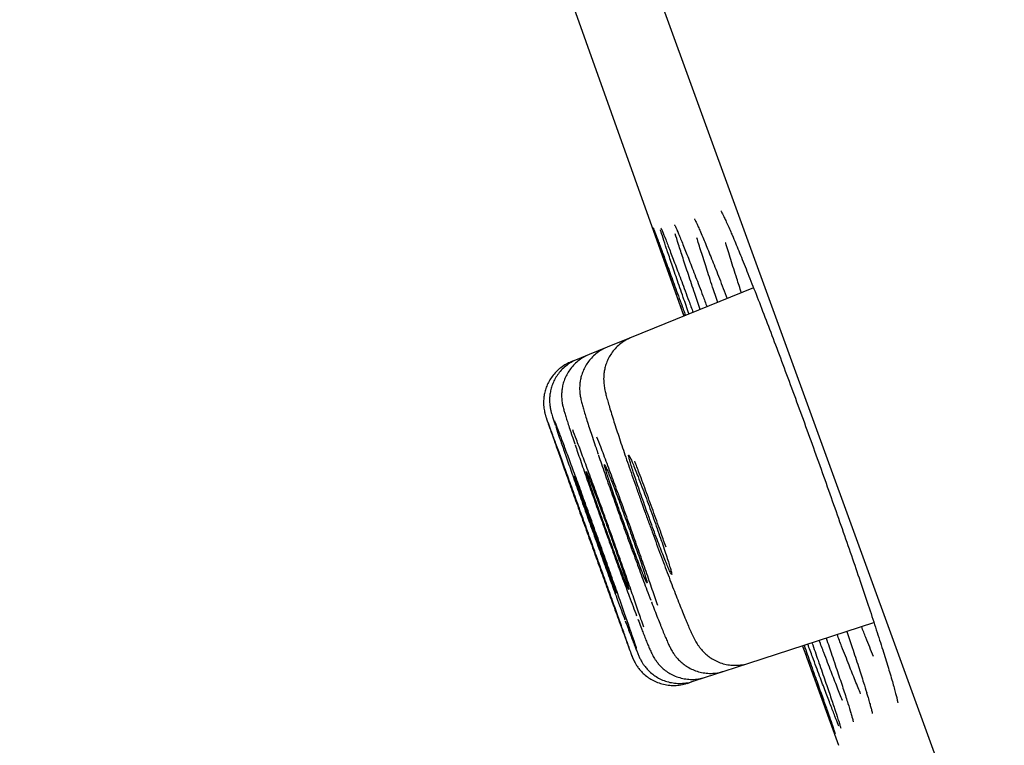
# Model space of a CAD drawing. Header units: millimetres. Extents: x 8 to 1091, y 12 to 2370.
# Tile 49 of 88: x 73.24 to 82.22, y 2254.38 to 2260.99. Entities that reach past the tile are written whole.
import ezdxf

# ---------------------------------------------------------------- set-up
doc = ezdxf.new("R2010")
doc.units = ezdxf.units.MM

msp = doc.modelspace()

# ---------------------------------------------------------------- linework, layer by layer
at = {"color": 7, "linetype": 'Continuous', "lineweight": 30}
for p, q in [((99.5791, 2204.854), (64.2654, 2301.8774)), ((79.9308, 2258.5431), (78.8156, 2258.0926)), ((78.8156, 2258.0926), (78.5959, 2258.0038)), ((78.5959, 2258.0038), (78.4311, 2257.9372)), ((78.3212, 2257.8928), (78.2663, 2257.8706)), ((78.4311, 2257.9372), (78.3212, 2257.8928)), ((79.8871, 2255.125), (81.0277, 2255.4956)), ((78.808, 2255.3862), (78.8113, 2255.3774)), ((80.376, 2255.2838), (80.7039, 2254.3776)), ((79.6618, 2255.0517), (79.8871, 2255.125)), ((79.3801, 2254.9602), (79.4928, 2254.9968)), ((79.4928, 2254.9968), (79.6618, 2255.0517)), ((79.3238, 2254.9419), (79.3801, 2254.9602))]:
    msp.add_line(p, q, dxfattribs=at)
at = {"color": 7, "linetype": 'Continuous', "lineweight": 30, "flags": 128}
for points in [[(77.4824, 2263.3807), (78.1864, 2261.3938), (79.2953, 2258.2864)], [(79.0859, 2259.0884), (79.0858, 2259.0886), (79.0872, 2259.0856), (79.0916, 2259.0758), (79.0916, 2259.0757), (79.0916, 2259.0757)]]:
    msp.add_lwpolyline(points, dxfattribs=at)
at = {"color": 7, "linetype": 'Continuous', "lineweight": 30}
for points, knots in [([(79.6317, 2259.2466), (79.632, 2259.2462), (79.6325, 2259.2454), (79.6378, 2259.2363), (79.6467, 2259.2194), (79.6599, 2259.1929), (79.677, 2259.1566), (79.6981, 2259.1101), (79.7193, 2259.062), (79.7345, 2259.0262), (79.7405, 2259.0121)], [0, 0, 0, 0, 0.0746376, 0.1771251, 0.2982987, 0.4352091, 0.5832776, 0.7382319, 0.897024, 1, 1, 1, 1]), ([(79.2106, 2259.1169), (79.2107, 2259.1167), (79.2109, 2259.1164), (79.2148, 2259.1085), (79.2222, 2259.0927), (79.2303, 2259.0746), (79.2369, 2259.0592), (79.2386, 2259.055)], [0, 0, 0, 0, 0.1260645, 0.3365661, 0.5939246, 0.8896304, 1, 1, 1, 1]), ([(79.3919, 2259.1712), (79.3922, 2259.1708), (79.3927, 2259.1699), (79.3978, 2259.1605), (79.4062, 2259.1435), (79.4189, 2259.1165), (79.4337, 2259.0836), (79.4456, 2259.056), (79.4508, 2259.0439)], [0, 0, 0, 0, 0.106762, 0.25203, 0.425492, 0.622018, 0.834138, 1, 1, 1, 1]), ([(79.2976, 2258.2873), (79.2793, 2258.3388), (79.2376, 2258.4556), (79.1816, 2258.6134), (79.1288, 2258.7624), (79.0852, 2258.8861), (79.0511, 2258.9835), (79.0279, 2259.0509), (79.0158, 2259.0866), (79.0149, 2259.0903), (79.0147, 2259.091)], [0, 0, 0, 0, 0.1128091, 0.2557869, 0.3992206, 0.5421984, 0.6851762, 0.82861, 0.9715878, 1, 1, 1, 1]), ([(79.0151, 2259.0934), (79.0163, 2259.0907), (79.0193, 2259.0838), (79.0359, 2259.0404), (79.0637, 2258.966), (79.1017, 2258.8631), (79.1487, 2258.7348), (79.2052, 2258.5804), (79.259, 2258.4327), (79.2966, 2258.3292), (79.31, 2258.2923)], [0, 0, 0, 0, 0.085557, 0.224867, 0.364176, 0.503928, 0.643236, 0.782543, 0.922294, 1, 1, 1, 1]), ([(79.3424, 2258.3054), (79.3245, 2258.3566), (79.2838, 2258.4732), (79.2293, 2258.6309), (79.1782, 2258.7802), (79.136, 2258.905), (79.1048, 2258.9999), (79.0871, 2259.055), (79.0829, 2259.0697), (79.0825, 2259.071)], [0, 0, 0, 0, 0.133068, 0.302898, 0.47327, 0.643101, 0.81294, 0.98332, 1, 1, 1, 1]), ([(79.0877, 2259.0855), (79.0913, 2259.0771), (79.1009, 2259.055), (79.1282, 2258.9866), (79.1675, 2258.8855), (79.2163, 2258.7574), (79.2743, 2258.6035), (79.3288, 2258.4574), (79.3665, 2258.3558), (79.3795, 2258.3204)], [0, 0, 0, 0, 0.099549, 0.262042, 0.425053, 0.587546, 0.75003, 0.913032, 1, 1, 1, 1]), ([(79.4445, 2258.3466), (79.4276, 2258.3962), (79.3882, 2258.5113), (79.3356, 2258.6676), (79.2857, 2258.8181), (79.2465, 2258.9402), (79.2237, 2259.0124), (79.2169, 2259.0361), (79.2168, 2259.0364)], [0, 0, 0, 0, 0.158682, 0.368115, 0.578216, 0.78765, 0.997115, 1, 1, 1, 1]), ([(79.2348, 2259.0646), (79.2402, 2259.0522), (79.2556, 2259.0165), (79.2918, 2258.9274), (79.3417, 2258.8013), (79.4012, 2258.6477), (79.4562, 2258.5041), (79.4936, 2258.4048), (79.5062, 2258.3715)], [0, 0, 0, 0, 0.105658, 0.304552, 0.502813, 0.701049, 0.899918, 1, 1, 1, 1]), ([(79.4472, 2259.0531), (79.4558, 2259.0331), (79.4782, 2258.981), (79.5246, 2258.8676), (79.5852, 2258.7157), (79.6407, 2258.5741), (79.678, 2258.477), (79.69, 2258.4458)], [0, 0, 0, 0, 0.152235, 0.395991, 0.639696, 0.884179, 1, 1, 1, 1]), ([(79.6039, 2258.411), (79.588, 2258.4586), (79.55, 2258.5716), (79.4991, 2258.7273), (79.4519, 2258.8753), (79.4235, 2258.9662), (79.4138, 2258.9995), (79.4136, 2259.0002)], [0, 0, 0, 0, 0.193436, 0.460248, 0.727909, 0.994721, 1, 1, 1, 1]), ([(79.8207, 2258.4986), (79.8062, 2258.5427), (79.7701, 2258.6526), (79.7226, 2258.8026), (79.6888, 2258.9105), (79.6763, 2258.9531), (79.6761, 2258.9538)], [0, 0, 0, 0, 0.2488728, 0.6211258, 0.994565, 1, 1, 1, 1]), ([(79.7371, 2259.0207), (79.7465, 2258.9987), (79.7733, 2258.9362), (79.827, 2258.805), (79.8961, 2258.6323), (79.9723, 2258.438), (80.0541, 2258.2254), (80.1406, 2257.9975), (80.2307, 2257.7572), (80.3232, 2257.507), (80.4169, 2257.2506), (80.5107, 2256.9911), (80.6034, 2256.7317), (80.6938, 2256.4757), (80.7808, 2256.2262), (80.8633, 2255.9866), (80.9402, 2255.7598), (81.0108, 2255.5481), (81.0733, 2255.3564), (81.1207, 2255.2082), (81.1434, 2255.134), (81.1512, 2255.1084)], [0, 0, 0, 0, 0.030029, 0.085347, 0.140842, 0.19616, 0.25145, 0.306917, 0.362207, 0.417471, 0.472912, 0.528177, 0.583429, 0.638857, 0.694109, 0.749368, 0.804802, 0.860061, 0.915342, 0.970799, 1, 1, 1, 1]), ([(78.8161, 2258.0911), (78.8098, 2258.0889), (78.7843, 2258.0799), (78.7443, 2258.0558), (78.698, 2258.0206), (78.6591, 2257.9805), (78.6274, 2257.9375), (78.6028, 2257.893), (78.5848, 2257.8483), (78.5729, 2257.805), (78.5664, 2257.765), (78.5639, 2257.7294), (78.5642, 2257.6986), (78.5662, 2257.6719), (78.5692, 2257.6478), (78.5733, 2257.6237), (78.5793, 2257.595), (78.5882, 2257.559), (78.6007, 2257.5133), (78.6169, 2257.458), (78.6358, 2257.3961), (78.6577, 2257.3267), (78.6817, 2257.2524), (78.7078, 2257.173), (78.7359, 2257.0891), (78.7657, 2257.0013), (78.7972, 2256.9097), (78.8302, 2256.8144), (78.8649, 2256.7156), (78.8924, 2256.6377), (78.9084, 2256.5929), (78.9122, 2256.5822)], [0, 0, 0, 0, 0.009327, 0.03729, 0.064035, 0.089694, 0.114326, 0.137937, 0.160471, 0.181775, 0.20159, 0.219787, 0.236891, 0.254198, 0.273031, 0.295498, 0.325195, 0.371092, 0.425879, 0.477833, 0.532678, 0.585263, 0.636699, 0.687332, 0.737257, 0.786488, 0.83522, 0.884482, 0.934256, 0.984364, 1, 1, 1, 1]), ([(78.596, 2258.0032), (78.5778, 2257.995), (78.5416, 2257.9787), (78.4937, 2257.9447), (78.4523, 2257.9062), (78.4182, 2257.8641), (78.3911, 2257.82), (78.3708, 2257.7751), (78.3569, 2257.7309), (78.3486, 2257.6891), (78.345, 2257.6513), (78.3448, 2257.6186), (78.3465, 2257.5911), (78.3493, 2257.5677), (78.3528, 2257.5466), (78.3572, 2257.5251), (78.3637, 2257.4978), (78.373, 2257.4633), (78.3862, 2257.4184), (78.4025, 2257.3655), (78.4215, 2257.3057), (78.4434, 2257.2383), (78.4676, 2257.1652), (78.4908, 2257.0961), (78.5068, 2257.0492), (78.5132, 2257.0305)], [0, 0, 0, 0, 0.0380666, 0.0754422, 0.1112568, 0.14562, 0.178563, 0.2100439, 0.2399199, 0.2678775, 0.2934318, 0.3164545, 0.3380082, 0.3601871, 0.3848322, 0.4152318, 0.457103, 0.5269905, 0.6004224, 0.6701814, 0.7437072, 0.8150325, 0.8851567, 0.9543643, 1, 1, 1, 1]), ([(78.2668, 2257.8695), (78.2518, 2257.8632), (78.2187, 2257.8492), (78.1729, 2257.8184), (78.1302, 2257.7808), (78.0947, 2257.7393), (78.0664, 2257.6954), (78.0449, 2257.6504), (78.0297, 2257.6056), (78.0204, 2257.5619), (78.0162, 2257.5206), (78.0161, 2257.483), (78.0189, 2257.4508), (78.023, 2257.4253), (78.027, 2257.4066), (78.0304, 2257.3936), (78.0331, 2257.3841), (78.0356, 2257.376), (78.0385, 2257.367), (78.0406, 2257.3606), (78.0427, 2257.3544), (78.043, 2257.3534)], [0, 0, 0, 0, 0.0645915, 0.1433626, 0.2187617, 0.2910428, 0.3602918, 0.4264654, 0.4894008, 0.5488034, 0.6042025, 0.6548096, 0.6990472, 0.734168, 0.760695, 0.784338, 0.8098402, 0.8438091, 0.8942212, 0.9826586, 1, 1, 1, 1]), ([(78.3214, 2257.8924), (78.3028, 2257.8839), (78.2664, 2257.8674), (78.2184, 2257.8332), (78.1772, 2257.7946), (78.1432, 2257.7525), (78.1163, 2257.7083), (78.0961, 2257.6633), (78.0822, 2257.6187), (78.0741, 2257.5758), (78.0708, 2257.5362), (78.0711, 2257.5017), (78.0736, 2257.4734), (78.0769, 2257.4512), (78.0804, 2257.4338), (78.0838, 2257.4193), (78.0874, 2257.4055), (78.0922, 2257.3888), (78.0991, 2257.3664), (78.1097, 2257.3337), (78.1182, 2257.3077), (78.1238, 2257.2912), (78.1239, 2257.2909)], [0, 0, 0, 0, 0.060561, 0.11886, 0.174697, 0.228234, 0.279515, 0.328486, 0.374985, 0.418692, 0.458965, 0.494575, 0.524519, 0.550456, 0.576133, 0.604992, 0.641406, 0.693376, 0.781816, 0.89222, 0.998067, 1, 1, 1, 1]), ([(78.4317, 2257.9356), (78.4226, 2257.9323), (78.3946, 2257.9219), (78.3528, 2257.8958), (78.3076, 2257.8598), (78.2699, 2257.8192), (78.2393, 2257.776), (78.2156, 2257.7313), (78.1985, 2257.6864), (78.1875, 2257.6428), (78.1817, 2257.602), (78.1802, 2257.5659), (78.1813, 2257.5355), (78.1839, 2257.5106), (78.1871, 2257.4901), (78.1907, 2257.472), (78.1949, 2257.454), (78.2009, 2257.4313), (78.2094, 2257.4017), (78.2216, 2257.362), (78.2372, 2257.3133), (78.2521, 2257.2677), (78.2631, 2257.2347), (78.2668, 2257.2238)], [0, 0, 0, 0, 0.024061, 0.073798, 0.121369, 0.166979, 0.210713, 0.252568, 0.292445, 0.330109, 0.365062, 0.396476, 0.424001, 0.449141, 0.474812, 0.503568, 0.539531, 0.589995, 0.675593, 0.769375, 0.858864, 0.953181, 1, 1, 1, 1]), ([(78.7065, 2255.5045), (78.7215, 2255.4634), (78.7514, 2255.3813), (78.7853, 2255.2889), (78.8095, 2255.2235), (78.8231, 2255.1878), (78.8253, 2255.1834), (78.8167, 2255.2095), (78.7968, 2255.2665), (78.7669, 2255.3515), (78.7272, 2255.4632), (78.6793, 2255.5976), (78.6242, 2255.7516), (78.5638, 2255.9202), (78.4996, 2256.099), (78.4335, 2256.2828), (78.3673, 2256.4664), (78.303, 2256.6446), (78.2423, 2256.8122), (78.187, 2256.9648), (78.1387, 2257.0974), (78.0985, 2257.2075), (78.0684, 2257.2894), (78.0492, 2257.3409), (78.0452, 2257.3511), (78.0435, 2257.3552)], [0, 0, 0, 0, 0.044136, 0.088273, 0.132409, 0.176545, 0.220682, 0.264819, 0.308956, 0.353093, 0.39723, 0.441368, 0.485506, 0.529643, 0.573781, 0.617919, 0.662056, 0.706193, 0.75033, 0.794467, 0.838603, 0.88274, 0.926876, 0.971012, 1, 1, 1, 1]), ([(78.0465, 2257.3435), (78.049, 2257.3363), (78.0551, 2257.3182), (78.0772, 2257.2553), (78.1107, 2257.1605), (78.1536, 2257.0399), (78.2044, 2256.8975), (78.2616, 2256.7377), (78.3237, 2256.5645), (78.3888, 2256.3833), (78.4552, 2256.199), (78.5209, 2256.0168), (78.5841, 2255.842), (78.6355, 2255.6999), (78.6761, 2255.588), (78.6964, 2255.5323), (78.7065, 2255.5045)], [0, 0, 0, 0, 0.0511379, 0.1286011, 0.2060651, 0.2835292, 0.3609938, 0.4384584, 0.515923, 0.5933876, 0.6708517, 0.7483157, 0.8257789, 0.903242, 0.951621, 1, 1, 1, 1]), ([(78.8642, 2255.2603), (78.8612, 2255.2697), (78.8525, 2255.2967), (78.8267, 2255.3726), (78.7884, 2255.4839), (78.7412, 2255.6192), (78.6867, 2255.7737), (78.6267, 2255.9428), (78.5627, 2256.1221), (78.4965, 2256.3062), (78.4301, 2256.4901), (78.3653, 2256.6685), (78.3041, 2256.8361), (78.2479, 2256.9887), (78.1986, 2257.1215), (78.1579, 2257.2298), (78.1304, 2257.3018), (78.1206, 2257.3261), (78.1175, 2257.334)], [0, 0, 0, 0, 0.035648, 0.102294, 0.16894, 0.235587, 0.302231, 0.368876, 0.435517, 0.502158, 0.568796, 0.635433, 0.702068, 0.768703, 0.835338, 0.901974, 0.968611, 1, 1, 1, 1]), ([(78.1272, 2257.2815), (78.1282, 2257.2784), (78.1365, 2257.2532), (78.1621, 2257.1786), (78.2032, 2257.0598), (78.2536, 2256.9161), (78.3102, 2256.756), (78.372, 2256.5822), (78.437, 2256.4006), (78.5035, 2256.2159), (78.5695, 2256.0335), (78.6332, 2255.8586), (78.6852, 2255.7165), (78.7265, 2255.6046), (78.7471, 2255.549), (78.7574, 2255.5212)], [0, 0, 0, 0, 0.012357, 0.100163, 0.187969, 0.275774, 0.363579, 0.451379, 0.53918, 0.626976, 0.714771, 0.802563, 0.890355, 0.945177, 1, 1, 1, 1]), ([(78.9295, 2255.452), (78.9215, 2255.4762), (78.9014, 2255.5364), (78.8592, 2255.6597), (78.8055, 2255.8143), (78.7457, 2255.9844), (78.6818, 2256.1644), (78.6155, 2256.3492), (78.5488, 2256.5337), (78.4834, 2256.7126), (78.4214, 2256.8808), (78.3645, 2257.0331), (78.3169, 2257.159), (78.2926, 2257.2216), (78.2818, 2257.2494)], [0, 0, 0, 0, 0.058258, 0.145499, 0.232732, 0.319964, 0.407183, 0.494402, 0.58161, 0.668818, 0.75602, 0.843223, 0.930429, 1, 1, 1, 1]), ([(78.2668, 2257.2238), (78.2702, 2257.2136), (78.2804, 2257.1828), (78.2922, 2257.148), (78.3011, 2257.1219), (78.3013, 2257.1213)], [0, 0, 0, 0, 0.326516, 0.983082, 1, 1, 1, 1]), ([(79.0565, 2255.6498), (79.0488, 2255.6728), (79.0264, 2255.7402), (78.9804, 2255.8741), (78.9213, 2256.0441), (78.8572, 2256.2254), (78.7908, 2256.4112), (78.7236, 2256.5966), (78.6575, 2256.7766), (78.5948, 2256.9447), (78.5423, 2257.0836), (78.5145, 2257.1554), (78.5033, 2257.1842)], [0, 0, 0, 0, 0.056523, 0.165408, 0.274293, 0.383146, 0.492, 0.600827, 0.709654, 0.818472, 0.92729, 1, 1, 1, 1]), ([(78.304, 2257.1136), (78.3059, 2257.1082), (78.3212, 2257.0627), (78.3582, 2256.9556), (78.4138, 2256.7962), (78.4755, 2256.6213), (78.5405, 2256.4391), (78.6072, 2256.2537), (78.6736, 2256.0707), (78.7379, 2255.8953), (78.7907, 2255.7529), (78.8326, 2255.6408), (78.8537, 2255.5851), (78.8642, 2255.5573)], [0, 0, 0, 0, 0.014463, 0.1210469, 0.2276308, 0.3341998, 0.4407688, 0.5473223, 0.6538758, 0.76042, 0.8669642, 0.9334821, 1, 1, 1, 1]), ([(78.5172, 2257.019), (78.5174, 2257.0184), (78.5338, 2256.9699), (78.5731, 2256.8566), (78.6338, 2256.683), (78.699, 2256.4991), (78.766, 2256.313), (78.833, 2256.1289), (78.898, 2255.953), (78.9519, 2255.8089), (78.9822, 2255.7293), (78.9939, 2255.6987)], [0, 0, 0, 0, 0.0015554, 0.1325735, 0.2635553, 0.3945369, 0.5254833, 0.6564297, 0.7873574, 0.9182853, 1, 1, 1, 1]), ([(78.8773, 2256.8252), (78.8685, 2256.8476), (78.8508, 2256.8926), (78.8291, 2256.9457), (78.8117, 2256.986), (78.7993, 2257.0119), (78.7923, 2257.0223), (78.7908, 2257.0176), (78.795, 2256.9972), (78.8046, 2256.9622), (78.8195, 2256.9132), (78.8391, 2256.852), (78.863, 2256.78), (78.8904, 2256.6995), (78.9207, 2256.6125), (78.9527, 2256.5218), (78.9858, 2256.4298), (79.019, 2256.3391), (79.0513, 2256.2523), (79.0818, 2256.1719), (79.1096, 2256.1002), (79.134, 2256.0389), (79.1542, 2255.9904), (79.1698, 2255.9553), (79.1801, 2255.9353), (79.1851, 2255.9304), (79.1844, 2255.9412), (79.1782, 2255.967), (79.1666, 2256.0076), (79.1499, 2256.0612), (79.1285, 2256.1268), (79.1033, 2256.2022), (79.0747, 2256.2855), (79.0437, 2256.3741), (79.0111, 2256.4656), (78.9779, 2256.5575), (78.945, 2256.6468), (78.9104, 2256.7391), (78.8891, 2256.7945), (78.8773, 2256.8252)], [0, 0, 0, 0, 0.026849, 0.053698, 0.080547, 0.107396, 0.134254, 0.161112, 0.187977, 0.214843, 0.241709, 0.268575, 0.295432, 0.32229, 0.349135, 0.37598, 0.402814, 0.429648, 0.456476, 0.483304, 0.510135, 0.536967, 0.563808, 0.59065, 0.617504, 0.644358, 0.671222, 0.698086, 0.724953, 0.75182, 0.778681, 0.805541, 0.832391, 0.85924, 0.886077, 0.912913, 0.939743, 0.966572, 1, 1, 1, 1]), ([(79.1324, 2256.1812), (79.118, 2256.2223), (79.0826, 2256.3235), (79.0224, 2256.4918), (78.9549, 2256.6779), (78.8955, 2256.8389), (78.861, 2256.9305), (78.8475, 2256.9664)], [0, 0, 0, 0, 0.158073, 0.389278, 0.620396, 0.851514, 1, 1, 1, 1]), ([(78.6566, 2255.6504), (78.6568, 2255.6498), (78.6577, 2255.6478), (78.6528, 2255.6623), (78.6418, 2255.694), (78.6245, 2255.7431), (78.6017, 2255.8073), (78.5742, 2255.8845), (78.5426, 2255.973), (78.5078, 2256.0698), (78.4709, 2256.1726), (78.433, 2256.2782), (78.3949, 2256.3836), (78.358, 2256.486), (78.3231, 2256.5823), (78.2913, 2256.67), (78.2636, 2256.7462), (78.2406, 2256.8092), (78.223, 2256.8571), (78.2117, 2256.8874), (78.2065, 2256.9008), (78.2072, 2256.8984), (78.2074, 2256.8978)], [0, 0, 0, 0, 0.018457, 0.072152, 0.125847, 0.179542, 0.233238, 0.286934, 0.34063, 0.394326, 0.448022, 0.501718, 0.555414, 0.609109, 0.662804, 0.716499, 0.770193, 0.823888, 0.877582, 0.931276, 0.984971, 1, 1, 1, 1]), ([(78.4844, 2256.6748), (78.476, 2256.6972), (78.4591, 2256.742), (78.4385, 2256.7953), (78.4223, 2256.8359), (78.411, 2256.8623), (78.4052, 2256.8736), (78.4048, 2256.8698), (78.41, 2256.8506), (78.4205, 2256.817), (78.4361, 2256.7694), (78.4563, 2256.7097), (78.4805, 2256.6392), (78.5081, 2256.5602), (78.5383, 2256.4747), (78.5702, 2256.3852), (78.6029, 2256.2944), (78.6354, 2256.2046), (78.667, 2256.1186), (78.6966, 2256.0387), (78.7234, 2255.9673), (78.7467, 2255.9061), (78.7657, 2255.8573), (78.7802, 2255.8218), (78.7893, 2255.8012), (78.7932, 2255.7954), (78.7914, 2255.8052), (78.7842, 2255.8297), (78.7717, 2255.8689), (78.7544, 2255.921), (78.7326, 2255.9851), (78.707, 2256.059), (78.6784, 2256.1408), (78.6475, 2256.228), (78.6152, 2256.3183), (78.5824, 2256.4091), (78.5501, 2256.4976), (78.5165, 2256.5892), (78.4959, 2256.6443), (78.4844, 2256.6748)], [0, 0, 0, 0, 0.026847, 0.0536939, 0.0805407, 0.1073876, 0.1342374, 0.1610872, 0.18794, 0.2147929, 0.2416465, 0.2685, 0.2953517, 0.3222033, 0.3490512, 0.3758991, 0.4027431, 0.4295871, 0.4564287, 0.4832703, 0.5101122, 0.5369541, 0.5637987, 0.5906432, 0.6174918, 0.6443404, 0.6711925, 0.6980446, 0.7248982, 0.7517519, 0.7786044, 0.8054569, 0.832306, 0.8591552, 0.8860003, 0.9128454, 0.9396875, 0.9665297, 1, 1, 1, 1]), ([(78.6531, 2256.7395), (78.6445, 2256.7619), (78.6272, 2256.8068), (78.6061, 2256.8599), (78.5893, 2256.9003), (78.5775, 2256.9265), (78.5712, 2256.9374), (78.5702, 2256.9331), (78.5749, 2256.9133), (78.5849, 2256.8791), (78.6002, 2256.8308), (78.62, 2256.7705), (78.6441, 2256.6992), (78.6715, 2256.6196), (78.7017, 2256.5334), (78.7337, 2256.4434), (78.7665, 2256.352), (78.7994, 2256.2619), (78.8312, 2256.1756), (78.8613, 2256.0954), (78.8885, 2256.024), (78.9124, 2255.9628), (78.932, 2255.9142), (78.947, 2255.8789), (78.9567, 2255.8586), (78.9611, 2255.8532), (78.9599, 2255.8635), (78.9532, 2255.8887), (78.9411, 2255.9285), (78.9242, 2255.9813), (78.9026, 2256.0461), (78.8772, 2256.1206), (78.8486, 2256.2031), (78.8177, 2256.291), (78.7853, 2256.3818), (78.7523, 2256.4731), (78.7198, 2256.5619), (78.6857, 2256.6537), (78.6647, 2256.7089), (78.6531, 2256.7395)], [0, 0, 0, 0, 0.026848, 0.053696, 0.080543, 0.107391, 0.134244, 0.161097, 0.187955, 0.214814, 0.241672, 0.268531, 0.295386, 0.32224, 0.349087, 0.375934, 0.402773, 0.429613, 0.456449, 0.483285, 0.510122, 0.536959, 0.563802, 0.590646, 0.617496, 0.644347, 0.671204, 0.698062, 0.724921, 0.75178, 0.778636, 0.805493, 0.832342, 0.859191, 0.886033, 0.912875, 0.939711, 0.966548, 1, 1, 1, 1]), ([(78.3706, 2256.6325), (78.3623, 2256.6548), (78.3458, 2256.6996), (78.3258, 2256.7526), (78.3102, 2256.7935), (78.2999, 2256.8191), (78.2951, 2256.8303), (78.2954, 2256.8281), (78.2955, 2256.8276)], [0, 0, 0, 0, 0.189499, 0.378997, 0.568496, 0.757994, 0.9475, 1, 1, 1, 1]), ([(78.2957, 2256.8249), (78.2973, 2256.8197), (78.3004, 2256.8092), (78.3117, 2256.7749), (78.3277, 2256.7279), (78.3483, 2256.6685), (78.3729, 2256.5983), (78.4007, 2256.5197), (78.431, 2256.4345), (78.4629, 2256.3454), (78.4955, 2256.2549), (78.5279, 2256.1654), (78.5591, 2256.0797), (78.5883, 2256), (78.6146, 2255.9288), (78.6373, 2255.8676), (78.6557, 2255.8191), (78.6697, 2255.7828), (78.6747, 2255.7711), (78.6771, 2255.7652)], [0, 0, 0, 0, 0.058827, 0.117655, 0.176483, 0.235312, 0.29414, 0.352968, 0.411793, 0.470618, 0.52944, 0.588261, 0.647081, 0.7059, 0.764718, 0.823537, 0.882357, 0.941177, 1, 1, 1, 1]), ([(78.6799, 2255.76), (78.68, 2255.7598), (78.6813, 2255.7574), (78.6784, 2255.7675), (78.6711, 2255.7905), (78.6579, 2255.8298), (78.6402, 2255.8815), (78.618, 2255.9453), (78.5921, 2256.0188), (78.5633, 2256.1002), (78.5323, 2256.1871), (78.5, 2256.277), (78.4674, 2256.3675), (78.4354, 2256.4557), (78.4021, 2256.547), (78.3819, 2256.602), (78.3706, 2256.6325)], [0, 0, 0, 0, 0.007538, 0.082458, 0.157379, 0.232302, 0.307226, 0.382149, 0.457072, 0.531992, 0.606912, 0.681828, 0.756744, 0.831656, 0.906568, 1, 1, 1, 1]), ([(78.9122, 2256.5822), (78.9206, 2256.5587), (78.9411, 2256.5011), (78.9742, 2256.4092), (79.011, 2256.308), (79.0472, 2256.2093), (79.0827, 2256.1132), (79.1176, 2256.0198), (79.1519, 2255.929), (79.1852, 2255.8418), (79.2172, 2255.759), (79.2475, 2255.6814), (79.2759, 2255.61), (79.2976, 2255.5567), (79.3095, 2255.528), (79.3132, 2255.5189)], [0, 0, 0, 0, 0.057079, 0.139627, 0.221482, 0.302377, 0.382282, 0.46295, 0.54456, 0.62696, 0.70996, 0.793383, 0.877114, 0.961193, 1, 1, 1, 1]), ([(78.9991, 2255.6847), (78.9991, 2255.6846), (79.0096, 2255.6571), (79.0289, 2255.6072), (79.0565, 2255.5363), (79.0768, 2255.485), (79.0877, 2255.4578), (79.0909, 2255.4498)], [0, 0, 0, 0, 0.000848, 0.292674, 0.585204, 0.878389, 1, 1, 1, 1]), ([(78.8754, 2255.5278), (78.8781, 2255.5207), (78.8899, 2255.4894), (78.9063, 2255.4468), (78.9191, 2255.4139), (78.9244, 2255.4003)], [0, 0, 0, 0, 0.147619, 0.646983, 1, 1, 1, 1]), ([(78.7612, 2255.511), (78.7697, 2255.4882), (78.7863, 2255.4437), (78.8032, 2255.3986), (78.8119, 2255.3756), (78.8139, 2255.3702)], [0, 0, 0, 0, 0.444675, 0.868051, 1, 1, 1, 1]), ([(79.0909, 2255.4498), (79.0947, 2255.4403), (79.1061, 2255.4122), (79.1235, 2255.3704), (79.1428, 2255.3254), (79.1593, 2255.2894), (79.1738, 2255.2603), (79.1874, 2255.236), (79.201, 2255.2144), (79.2179, 2255.1906), (79.2405, 2255.1634), (79.2701, 2255.1339), (79.3075, 2255.1041), (79.352, 2255.077), (79.4023, 2255.0549), (79.4568, 2255.0396), (79.5141, 2255.0319), (79.5725, 2255.033), (79.6223, 2255.0399), (79.651, 2255.0499), (79.6612, 2255.0535)], [0, 0, 0, 0, 0.04951, 0.14784, 0.249565, 0.361317, 0.439953, 0.482812, 0.517075, 0.550607, 0.585235, 0.624533, 0.668694, 0.715818, 0.764939, 0.815473, 0.866908, 0.918887, 0.971179, 1, 1, 1, 1]), ([(79.3132, 2255.5189), (79.3172, 2255.5094), (79.3292, 2255.4805), (79.3478, 2255.4374), (79.3694, 2255.3896), (79.3868, 2255.3537), (79.4029, 2255.3239), (79.4158, 2255.3023), (79.4304, 2255.2802), (79.4491, 2255.2554), (79.4734, 2255.228), (79.5046, 2255.1988), (79.5434, 2255.17), (79.5892, 2255.1441), (79.6405, 2255.1237), (79.6958, 2255.1102), (79.7536, 2255.1045), (79.8121, 2255.1079), (79.8571, 2255.1152), (79.881, 2255.1244), (79.8867, 2255.1265)], [0, 0, 0, 0, 0.050487, 0.151972, 0.257844, 0.377754, 0.43424, 0.476163, 0.51453, 0.551503, 0.588869, 0.629915, 0.675375, 0.72378, 0.774043, 0.825563, 0.877877, 0.930668, 0.983727, 1, 1, 1, 1]), ([(81.023, 2255.1867), (81.0008, 2255.2417), (80.967, 2255.3254), (80.9281, 2255.4248), (80.9148, 2255.4589)], [0, 0, 0, 0, 0.657053, 1, 1, 1, 1]), ([(78.8139, 2255.3702), (78.8174, 2255.3609), (78.8277, 2255.3338), (78.8428, 2255.2944), (78.8585, 2255.2541), (78.8723, 2255.2195), (78.8817, 2255.197), (78.8907, 2255.1771), (78.8976, 2255.163), (78.9063, 2255.1465), (78.9186, 2255.1259), (78.9362, 2255.1002), (78.9607, 2255.0705), (78.9927, 2255.039), (79.0317, 2255.0089), (79.0769, 2254.9823), (79.1277, 2254.961), (79.1827, 2254.9466), (79.2403, 2254.94), (79.2987, 2254.9423), (79.3458, 2254.9495), (79.3719, 2254.9591), (79.3796, 2254.9619)], [0, 0, 0, 0, 0.046838, 0.137541, 0.229832, 0.32584, 0.431799, 0.469189, 0.497665, 0.522322, 0.546559, 0.573997, 0.608277, 0.647533, 0.689541, 0.734467, 0.78155, 0.83, 0.87928, 0.929056, 0.979116, 1, 1, 1, 1]), ([(78.9244, 2255.4003), (78.9281, 2255.391), (78.9389, 2255.3634), (78.9551, 2255.3229), (78.9725, 2255.2804), (78.9859, 2255.2488), (78.9971, 2255.2243), (79.006, 2255.2059), (79.0157, 2255.1877), (79.0269, 2255.1687), (79.0419, 2255.146), (79.0626, 2255.1192), (79.0904, 2255.0892), (79.126, 2255.0585), (79.1688, 2255.03), (79.2174, 2255.0062), (79.2708, 2254.9886), (79.3274, 2254.9785), (79.3856, 2254.9769), (79.4415, 2254.9825), (79.4763, 2254.9933), (79.4924, 2254.9983)], [0, 0, 0, 0, 0.048306, 0.143039, 0.240212, 0.343903, 0.406697, 0.457578, 0.490921, 0.520853, 0.55021, 0.581802, 0.619163, 0.661613, 0.706907, 0.754453, 0.803641, 0.853874, 0.904742, 0.955981, 1, 1, 1, 1]), ([(80.5922, 2255.3541), (80.6102, 2255.3016), (80.6504, 2255.1839), (80.7037, 2255.0255), (80.7526, 2254.8774), (80.7914, 2254.7572), (80.809, 2254.6996), (80.8174, 2254.6722)], [0, 0, 0, 0, 0.171326, 0.384114, 0.596226, 0.808372, 1, 1, 1, 1]), ([(80.8011, 2255.1074), (80.7793, 2255.1627), (80.7455, 2255.2486), (80.7064, 2255.3504), (80.6925, 2255.3866)], [0, 0, 0, 0, 0.644161, 1, 1, 1, 1]), ([(80.7807, 2255.4153), (80.7975, 2255.3651), (80.8362, 2255.2495), (80.8872, 2255.0935), (80.9317, 2254.9545), (80.9526, 2254.8856), (80.9616, 2254.8562)], [0, 0, 0, 0, 0.218799, 0.503742, 0.787779, 1, 1, 1, 1]), ([(80.4859, 2254.9892), (80.4655, 2255.0452), (80.4323, 2255.136), (80.3933, 2255.2434), (80.3784, 2255.2846)], [0, 0, 0, 0, 0.61624, 1, 1, 1, 1]), ([(80.3911, 2255.2887), (80.4107, 2255.2337), (80.4534, 2255.1136), (80.5103, 2254.9535), (80.5626, 2254.8057), (80.6054, 2254.6843), (80.639, 2254.5884), (80.6617, 2254.5223), (80.6732, 2254.4882), (80.6739, 2254.4852), (80.674, 2254.4846)], [0, 0, 0, 0, 0.11938, 0.260543, 0.401258, 0.541973, 0.683136, 0.823851, 0.964565, 1, 1, 1, 1]), ([(80.5327, 2255.0084), (80.5118, 2255.0642), (80.4783, 2255.1537), (80.4391, 2255.2596), (80.4243, 2255.2995)], [0, 0, 0, 0, 0.623276, 1, 1, 1, 1]), ([(80.4624, 2255.3119), (80.4814, 2255.2575), (80.5231, 2255.1379), (80.5784, 2254.9781), (80.629, 2254.8301), (80.6703, 2254.7076), (80.7011, 2254.6138), (80.7188, 2254.5586), (80.7228, 2254.544), (80.7234, 2254.5419)], [0, 0, 0, 0, 0.139284, 0.305963, 0.472112, 0.63827, 0.804959, 0.971117, 1, 1, 1, 1]), ([(80.6375, 2255.0485), (80.6162, 2255.1041), (80.5825, 2255.1917), (80.5434, 2255.2955), (80.529, 2255.3335)], [0, 0, 0, 0, 0.6336733, 1, 1, 1, 1]), ([(78.8196, 2255.1968), (78.8197, 2255.1966), (78.8223, 2255.1897), (78.8249, 2255.183), (78.8296, 2255.1714), (78.835, 2255.159), (78.8411, 2255.1458), (78.8461, 2255.1365), (78.8484, 2255.1323)], [0, 0, 0, 0, 0.007519, 0.456285, 0.690502, 0.825244, 0.921208, 1, 1, 1, 1]), ([(78.825, 2255.1831), (78.8251, 2255.1825), (78.8266, 2255.1788), (78.829, 2255.1729), (78.8344, 2255.1603), (78.8414, 2255.1454), (78.851, 2255.127), (78.8653, 2255.1031), (78.8866, 2255.0732), (78.9159, 2255.0399), (78.9525, 2255.0073), (78.995, 2254.9781), (79.0426, 2254.9538), (79.0955, 2254.9354), (79.1518, 2254.9243), (79.21, 2254.9217), (79.268, 2254.9269), (79.3052, 2254.9374), (79.3236, 2254.9426)], [0, 0, 0, 0, 0.012036, 0.089114, 0.131848, 0.159236, 0.190613, 0.232462, 0.284749, 0.352961, 0.426999, 0.50007, 0.579082, 0.661215, 0.745256, 0.830438, 0.916294, 1, 1, 1, 1]), ([(80.9067, 2254.8462), (80.9066, 2254.8464), (80.893, 2254.8784), (80.8584, 2254.9635), (80.8202, 2255.0595), (80.8011, 2255.1074)], [0, 0, 0, 0, 0.002919, 0.501459, 1, 1, 1, 1]), ([(81.1484, 2255.1167), (81.1557, 2255.0926), (81.1713, 2255.0418), (81.1913, 2254.9742), (81.209, 2254.9125), (81.2231, 2254.8608), (81.2337, 2254.8194), (81.2406, 2254.7896), (81.2442, 2254.7718), (81.2454, 2254.7633), (81.2454, 2254.7639), (81.2454, 2254.7641)], [0, 0, 0, 0, 0.123023, 0.259319, 0.393713, 0.525437, 0.653362, 0.777954, 0.879303, 0.965407, 1, 1, 1, 1]), ([(80.6716, 2254.4875), (80.6706, 2254.4898), (80.6674, 2254.4972), (80.6507, 2254.5413), (80.6225, 2254.6168), (80.5847, 2254.7193), (80.5396, 2254.8422), (80.5038, 2254.9402), (80.4859, 2254.9892)], [0, 0, 0, 0, 0.086939, 0.2741344, 0.4619267, 0.649122, 0.824561, 1, 1, 1, 1]), ([(80.7086, 2254.5521), (80.7068, 2254.5564), (80.6985, 2254.5759), (80.6735, 2254.6389), (80.6347, 2254.7389), (80.5878, 2254.8619), (80.5511, 2254.9595), (80.5327, 2255.0084)], [0, 0, 0, 0, 0.068806, 0.309709, 0.549845, 0.774923, 1, 1, 1, 1]), ([(80.7406, 2254.7851), (80.7404, 2254.7857), (80.7271, 2254.8183), (80.6934, 2254.9041), (80.6561, 2255.0004), (80.6375, 2255.0485)], [0, 0, 0, 0, 0.008973, 0.504486, 1, 1, 1, 1]), ([(80.9586, 2254.8652), (80.9625, 2254.8523), (80.9728, 2254.8184), (80.9859, 2254.7734), (80.9981, 2254.7301), (81.0063, 2254.6985), (81.011, 2254.6785), (81.013, 2254.6681), (81.0131, 2254.6677), (81.0131, 2254.6676)], [0, 0, 0, 0, 0.113218, 0.297784, 0.47784, 0.653642, 0.800756, 0.926717, 1, 1, 1, 1]), ([(80.8142, 2254.6817), (80.8152, 2254.6787), (80.8208, 2254.6602), (80.8277, 2254.6365), (80.8347, 2254.6109), (80.8382, 2254.5972), (80.8394, 2254.5909), (80.8392, 2254.592), (80.8392, 2254.5922)], [0, 0, 0, 0, 0.055088, 0.333274, 0.57821, 0.795873, 0.970387, 1, 1, 1, 1]), ([(80.7201, 2254.5519), (80.7216, 2254.5471), (80.7241, 2254.5384), (80.7254, 2254.5329), (80.7252, 2254.5339), (80.7252, 2254.5341)], [0, 0, 0, 0, 0.52238, 0.939714, 1, 1, 1, 1])]:
    msp.add_open_spline(points, degree=3, knots=knots, dxfattribs=at)

doc.saveas('drawing.dxf')
